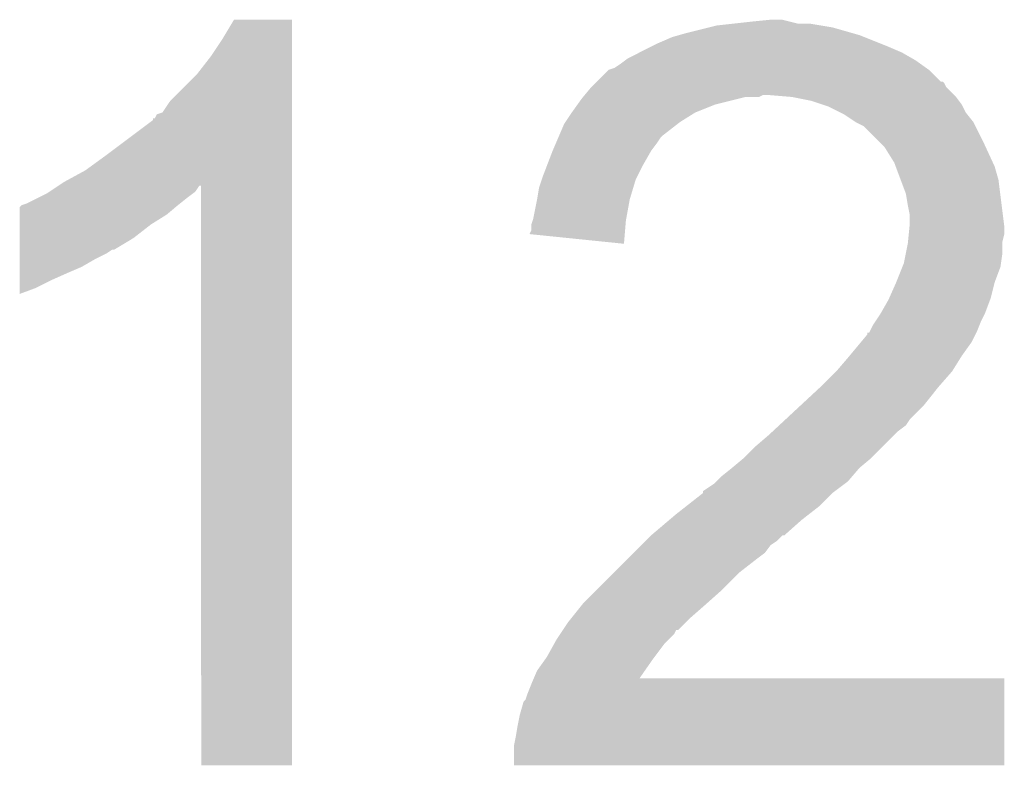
# Model space of a CAD drawing. Extents: x -52 to 48, y -3 to 57.
# Tile 36 of 96: x -31.907 to -30.612, y 52.614 to 53.594. Entities that reach past the tile are written whole.
import ezdxf

# ---------------------------------------------------------------- set-up
doc = ezdxf.new("R2010")
doc.units = 0
doc.layers.add('CLICK_SHIELD_FOR_RED_PITAYA_010', color=11, linetype='CONTINUOUS')

msp = doc.modelspace()

# ---------------------------------------------------------------- linework, layer by layer
at = {"layer": 'CLICK_SHIELD_FOR_RED_PITAYA_010'}
for points in [[(-31.64078, 53.568598), (-31.625548, 53.593968), (-31.549342, 53.568598), (-31.54934, 53.593968)], [(-31.625548, 53.593968), (-31.625528, 53.594), (-31.54934, 53.593968), (-31.625528, 53.594)], [(-30.96768, 53.58892), (-30.94482, 53.59146), (-30.883858, 53.58892), (-30.89402, 53.59146)], [(-30.94482, 53.59146), (-30.919422, 53.594), (-30.89402, 53.59146), (-30.904178, 53.594)], [(-31.03118, 53.57622), (-31.0007, 53.58384), (-30.811468, 53.57622), (-30.838138, 53.58384)], [(-31.0007, 53.58384), (-30.990538, 53.58638), (-30.838138, 53.58384), (-30.853378, 53.58638)], [(-30.990538, 53.58638), (-30.96768, 53.58892), (-30.853378, 53.58638), (-30.868618, 53.58892)], [(-31.65602, 53.54574), (-31.64078, 53.568598), (-31.549342, 53.54574), (-31.549342, 53.568598)], [(-31.06674, 53.56352), (-31.04896, 53.571142), (-30.777178, 53.56352), (-30.796232, 53.571142)], [(-31.04896, 53.571142), (-31.040074, 53.57368), (-30.796232, 53.571142), (-30.802578, 53.57368)], [(-31.040074, 53.57368), (-31.03118, 53.57622), (-30.802578, 53.57368), (-30.811468, 53.57622)], [(-31.09214, 53.55082), (-31.0769, 53.55844), (-30.746698, 53.55082), (-30.76448, 53.55844)], [(-31.0769, 53.55844), (-31.06674, 53.56352), (-30.76448, 53.55844), (-30.777178, 53.56352)], [(-31.6738, 53.522882), (-31.65602, 53.54574), (-31.549344, 53.522882), (-31.549342, 53.54574)], [(-31.11754, 53.53558), (-31.110766, 53.54066), (-30.721806, 53.53558), (-30.728918, 53.54066)], [(-31.110766, 53.54066), (-31.107378, 53.5432), (-30.728918, 53.54066), (-30.733362, 53.5432)], [(-31.107378, 53.5432), (-31.09214, 53.55082), (-30.733362, 53.5432), (-30.746698, 53.55082)], [(-31.14802, 53.51272), (-31.13278, 53.527958), (-30.695904, 53.51272), (-30.711138, 53.527958)], [(-31.13278, 53.527958), (-31.132776, 53.52796), (-30.711138, 53.527958), (-30.71114, 53.52796)], [(-31.132776, 53.52796), (-31.125156, 53.530502), (-30.71114, 53.52796), (-30.714698, 53.530502)], [(-31.125156, 53.530502), (-31.11754, 53.53558), (-30.714698, 53.530502), (-30.721806, 53.53558)], [(-31.709358, 53.487322), (-31.6738, 53.522882), (-31.549344, 53.487322), (-31.549344, 53.522882)], [(-31.164108, 53.49494), (-31.155642, 53.505098), (-30.678118, 53.49494), (-30.688266, 53.505098)], [(-31.155642, 53.505098), (-31.15563, 53.50511), (-30.688266, 53.505098), (-30.688278, 53.50511)], [(-31.15563, 53.50511), (-31.150564, 53.510176), (-30.688278, 53.50511), (-30.690818, 53.510176)], [(-31.150564, 53.510176), (-31.148026, 53.512714), (-30.690818, 53.510176), (-30.693354, 53.512714)], [(-31.148026, 53.512714), (-31.14802, 53.51272), (-30.693354, 53.512714), (-30.695904, 53.51272)], [(-31.719528, 53.472084), (-31.709358, 53.487322), (-31.549344, 53.472084), (-31.549344, 53.487322)], [(-31.173786, 53.482238), (-31.16834, 53.48986), (-30.993082, 53.482238), (-30.962602, 53.48986)], [(-31.16834, 53.48986), (-31.166224, 53.4924), (-30.962602, 53.48986), (-30.952442, 53.4924)], [(-31.166224, 53.4924), (-31.16411, 53.494938), (-30.934664, 53.4924), (-30.929584, 53.494938)], [(-31.16411, 53.494938), (-31.164108, 53.49494), (-30.929584, 53.494938), (-30.921958, 53.49494)], [(-30.89148, 53.4924), (-30.921958, 53.49494), (-30.67558, 53.4924), (-30.678118, 53.49494)], [(-30.89147, 53.492398), (-30.89148, 53.4924), (-30.67558, 53.492398), (-30.67558, 53.4924)], [(-30.866082, 53.48732), (-30.89147, 53.492398), (-30.67177, 53.48732), (-30.67558, 53.492398)], [(-30.850836, 53.482238), (-30.866082, 53.48732), (-30.66796, 53.482238), (-30.67177, 53.48732)], [(-31.18104, 53.47208), (-31.173786, 53.482238), (-31.018476, 53.47208), (-30.993082, 53.482238)], [(-30.843222, 53.4797), (-30.850836, 53.482238), (-30.666688, 53.4797), (-30.66796, 53.482238)], [(-30.828002, 53.47209), (-30.843222, 53.4797), (-30.66288, 53.47209), (-30.666688, 53.4797)], [(-31.79318, 53.4162), (-31.73222, 53.46193), (-31.549346, 53.4162), (-31.549346, 53.46193)], [(-31.73222, 53.46193), (-31.732188, 53.46446), (-31.549346, 53.46193), (-31.549346, 53.46446)], [(-31.732188, 53.46446), (-31.729674, 53.464484), (-31.549346, 53.46446), (-31.549346, 53.464484)], [(-31.729674, 53.464484), (-31.727132, 53.46953), (-31.549346, 53.464484), (-31.549346, 53.46953)], [(-31.727132, 53.46953), (-31.719528, 53.472084), (-31.549346, 53.46953), (-31.549344, 53.472084)], [(-31.189508, 53.45938), (-31.181042, 53.472078), (-31.0388, 53.45938), (-31.01848, 53.472078)], [(-31.181042, 53.472078), (-31.18104, 53.47208), (-31.01848, 53.472078), (-31.018476, 53.47208)], [(-30.822902, 53.46954), (-30.828002, 53.47209), (-30.66084, 53.46954), (-30.66288, 53.47209)], [(-30.807662, 53.459382), (-30.822902, 53.46954), (-30.65272, 53.459382), (-30.66084, 53.46954)], [(-31.197732, 53.441598), (-31.191198, 53.456842), (-31.06166, 53.441598), (-31.042064, 53.456842)], [(-31.191198, 53.456842), (-31.189508, 53.45938), (-31.042064, 53.456842), (-31.0388, 53.45938)], [(-30.807654, 53.459378), (-30.807662, 53.459382), (-30.652718, 53.459378), (-30.65272, 53.459382)], [(-30.797504, 53.454302), (-30.807654, 53.459378), (-30.65018, 53.454302), (-30.652718, 53.459378)], [(-30.77718, 53.43398), (-30.797504, 53.454302), (-30.64002, 53.43398), (-30.65018, 53.454302)], [(-31.202086, 53.43144), (-31.19882, 53.43906), (-31.06928, 53.43144), (-31.0642, 53.43906)], [(-31.19882, 53.43906), (-31.197732, 53.441598), (-31.0642, 53.43906), (-31.06166, 53.441598)], [(-31.20644, 53.42128), (-31.202086, 53.43144), (-31.076902, 53.42128), (-31.06928, 53.43144)], [(-30.769562, 53.426362), (-30.77718, 53.43398), (-30.636502, 53.426362), (-30.64002, 53.43398)], [(-30.756862, 53.406042), (-30.769562, 53.426362), (-30.627122, 53.406042), (-30.636502, 53.426362)], [(-31.821118, 53.39588), (-31.79318, 53.4162), (-31.549348, 53.39588), (-31.549346, 53.4162)], [(-31.21328, 53.4035), (-31.206442, 53.421278), (-31.08706, 53.4035), (-31.076902, 53.421278)], [(-31.206442, 53.421278), (-31.20644, 53.42128), (-31.076902, 53.421278), (-31.076902, 53.42128)], [(-31.21914, 53.38826), (-31.21328, 53.4035), (-31.094682, 53.38826), (-31.08706, 53.4035)], [(-30.754956, 53.40096), (-30.756862, 53.406042), (-30.624778, 53.40096), (-30.627122, 53.406042)], [(-30.748288, 53.383178), (-30.754956, 53.40096), (-30.6197, 53.383178), (-30.624778, 53.40096)], [(-31.849062, 53.380638), (-31.821118, 53.39588), (-31.549348, 53.380638), (-31.549348, 53.39588)], [(-31.220834, 53.383178), (-31.21914, 53.38826), (-31.097222, 53.383178), (-31.094682, 53.38826)], [(-31.868114, 53.367938), (-31.856692, 53.375552), (-31.676342, 53.367938), (-31.671254, 53.375552)], [(-31.856692, 53.375552), (-31.85668, 53.37556), (-31.671254, 53.375552), (-31.668752, 53.37556)], [(-31.85668, 53.37556), (-31.849062, 53.380638), (-31.549348, 53.37556), (-31.549348, 53.380638)], [(-31.66872, 52.613592), (-31.668752, 53.37556), (-31.549372, 52.613592), (-31.549348, 53.37556)], [(-31.22676, 53.35778), (-31.224218, 53.373022), (-31.10484, 53.35778), (-31.10027, 53.373022)], [(-31.224218, 53.373022), (-31.220834, 53.383178), (-31.10027, 53.373022), (-31.097222, 53.383178)], [(-30.741622, 53.365402), (-30.748288, 53.383178), (-30.617478, 53.365402), (-30.6197, 53.383178)], [(-31.89732, 53.3527), (-31.882082, 53.36032), (-31.696026, 53.3527), (-31.6865, 53.36032)], [(-31.882082, 53.36032), (-31.871918, 53.365402), (-31.6865, 53.36032), (-31.679724, 53.365402)], [(-31.871918, 53.365402), (-31.868114, 53.367938), (-31.679724, 53.365402), (-31.676342, 53.367938)], [(-31.23184, 53.332382), (-31.22676, 53.35778), (-31.10946, 53.332382), (-31.10484, 53.35778)], [(-30.73908, 53.35016), (-30.741622, 53.365402), (-30.615572, 53.35016), (-30.617478, 53.365402)], [(-31.907476, 53.33746), (-31.907474, 53.347626), (-31.714442, 53.33746), (-31.702242, 53.347626)], [(-31.907474, 53.347626), (-31.904936, 53.35016), (-31.702242, 53.347626), (-31.6992, 53.35016)], [(-31.904936, 53.35016), (-31.89732, 53.3527), (-31.6992, 53.35016), (-31.696026, 53.3527)], [(-30.73654, 53.337462), (-30.73908, 53.35016), (-30.613984, 53.337462), (-30.615572, 53.35016)], [(-31.907476, 53.32476), (-31.907476, 53.33746), (-31.73476, 53.32476), (-31.714442, 53.33746)], [(-31.232686, 53.329842), (-31.23184, 53.332382), (-31.10992, 53.329842), (-31.10946, 53.332382)], [(-30.73654, 53.324758), (-30.73654, 53.337462), (-30.612396, 53.324758), (-30.613984, 53.337462)], [(-31.907478, 53.306978), (-31.907476, 53.32476), (-31.757622, 53.306978), (-31.73476, 53.32476)], [(-31.23438, 53.317144), (-31.234378, 53.324762), (-31.110992, 53.317144), (-31.11035, 53.324762)], [(-31.234378, 53.324762), (-31.232686, 53.329842), (-31.11035, 53.324762), (-31.10992, 53.329842)], [(-30.73781, 53.312058), (-30.736794, 53.322218), (-30.61208, 53.312058), (-30.61208, 53.322218)], [(-30.736794, 53.322218), (-30.73654, 53.324758), (-30.61208, 53.322218), (-30.612396, 53.324758)], [(-31.907478, 53.29174), (-31.907478, 53.306978), (-31.783014, 53.29174), (-31.757622, 53.306978)], [(-31.236896, 53.312096), (-31.23438, 53.317144), (-31.111418, 53.312096), (-31.110992, 53.317144)], [(-31.112492, 53.299362), (-31.236896, 53.312096), (-31.112492, 53.299362), (-31.111418, 53.312096)], [(-30.738826, 53.301898), (-30.73781, 53.312058), (-30.61462, 53.301898), (-30.61208, 53.312058)], [(-30.74162, 53.28666), (-30.73908, 53.299358), (-30.61462, 53.28666), (-30.61462, 53.299358)], [(-30.73908, 53.299358), (-30.738826, 53.301898), (-30.61462, 53.299358), (-30.61462, 53.301898)], [(-31.907478, 53.291736), (-31.907478, 53.29174), (-31.785566, 53.291736), (-31.783014, 53.29174)], [(-31.907478, 53.28666), (-31.907478, 53.291736), (-31.793182, 53.28666), (-31.785566, 53.291736)], [(-31.907478, 53.27904), (-31.907478, 53.28666), (-31.808418, 53.27904), (-31.793182, 53.28666)], [(-30.74416, 53.273962), (-30.74162, 53.28666), (-30.616436, 53.273962), (-30.61462, 53.28666)], [(-31.90748, 53.26888), (-31.907478, 53.27904), (-31.8262, 53.26888), (-31.808418, 53.27904)], [(-31.90748, 53.26126), (-31.90748, 53.26888), (-31.84398, 53.26126), (-31.8262, 53.26888)], [(-30.75432, 53.24856), (-30.746196, 53.268876), (-30.62478, 53.24856), (-30.617162, 53.268876)], [(-30.746196, 53.268876), (-30.74416, 53.273962), (-30.617162, 53.268876), (-30.616436, 53.273962)], [(-31.90748, 53.2511), (-31.90748, 53.26126), (-31.86684, 53.2511), (-31.84398, 53.26126)], [(-31.90748, 53.24094), (-31.90748, 53.2511), (-31.88716, 53.24094), (-31.86684, 53.2511)], [(-30.763354, 53.228238), (-30.754322, 53.248558), (-30.629862, 53.228238), (-30.62478, 53.248558)], [(-30.754322, 53.248558), (-30.75432, 53.24856), (-30.62478, 53.248558), (-30.62478, 53.24856)], [(-31.90748, 53.23336), (-31.90748, 53.24094), (-31.90748, 53.23336), (-31.88716, 53.24094)], [(-30.76448, 53.225702), (-30.763354, 53.228238), (-30.630814, 53.225702), (-30.629862, 53.228238)], [(-30.774642, 53.20792), (-30.76448, 53.225702), (-30.63748, 53.20792), (-30.630814, 53.225702)], [(-30.781414, 53.19776), (-30.774642, 53.207918), (-30.64256, 53.19776), (-30.637482, 53.207918)], [(-30.774642, 53.207918), (-30.774642, 53.20792), (-30.637482, 53.207918), (-30.63748, 53.20792)], [(-30.788616, 53.18506), (-30.784798, 53.192682), (-30.64764, 53.18506), (-30.644592, 53.192682)], [(-30.784798, 53.192682), (-30.781414, 53.19776), (-30.644592, 53.192682), (-30.64256, 53.19776)], [(-30.800878, 53.16983), (-30.79242, 53.179976), (-30.655262, 53.16983), (-30.650186, 53.179976)], [(-30.79242, 53.179976), (-30.792388, 53.18252), (-30.650186, 53.179976), (-30.648912, 53.18252)], [(-30.792388, 53.18252), (-30.789874, 53.182544), (-30.648912, 53.18252), (-30.6489, 53.182544)], [(-30.789874, 53.182544), (-30.788616, 53.18506), (-30.6489, 53.182544), (-30.64764, 53.18506)], [(-30.815704, 53.15204), (-30.800878, 53.16983), (-30.66796, 53.15204), (-30.655262, 53.16983)], [(-30.81782, 53.1495), (-30.815704, 53.15204), (-30.669548, 53.1495), (-30.66796, 53.15204)], [(-30.83306, 53.13172), (-30.81782, 53.1495), (-30.68066, 53.13172), (-30.669548, 53.1495)], [(-30.85084, 53.11394), (-30.833062, 53.131718), (-30.696218, 53.11394), (-30.68066, 53.131718)], [(-30.833062, 53.131718), (-30.83306, 53.13172), (-30.68066, 53.131718), (-30.68066, 53.13172)], [(-30.853576, 53.1114), (-30.85084, 53.11394), (-30.69844, 53.1114), (-30.696218, 53.11394)], [(-30.88093, 53.086), (-30.853576, 53.1114), (-30.71876, 53.086), (-30.69844, 53.1114)], [(-30.900078, 53.06822), (-30.88093, 53.086), (-30.73654, 53.06822), (-30.71876, 53.086)], [(-30.916492, 53.052978), (-30.908286, 53.060598), (-30.75178, 53.052978), (-30.741622, 53.060598)], [(-30.908286, 53.060598), (-30.900078, 53.06822), (-30.741622, 53.060598), (-30.73654, 53.06822)], [(-30.93974, 53.03266), (-30.92196, 53.0479), (-30.7721, 53.03266), (-30.75686, 53.0479)], [(-30.92196, 53.0479), (-30.916492, 53.052978), (-30.75686, 53.0479), (-30.75178, 53.052978)], [(-30.95498, 53.01742), (-30.93974, 53.03266), (-30.78734, 53.01742), (-30.7721, 53.03266)], [(-30.97022, 53.00472), (-30.954982, 53.017418), (-30.802582, 53.00472), (-30.787344, 53.017418)], [(-30.954982, 53.017418), (-30.95498, 53.01742), (-30.787344, 53.017418), (-30.78734, 53.01742)], [(-30.982918, 52.994562), (-30.97022, 53.00472), (-30.811288, 52.994562), (-30.802582, 53.00472)], [(-31.008312, 52.974234), (-30.993078, 52.984402), (-30.83476, 52.974234), (-30.821204, 52.984402)], [(-30.993078, 52.984402), (-30.990542, 52.986938), (-30.821204, 52.984402), (-30.817822, 52.986938)], [(-30.990542, 52.986938), (-30.982918, 52.994562), (-30.817822, 52.986938), (-30.811288, 52.994562)], [(-31.03095, 52.95392), (-31.00832, 52.971698), (-30.855922, 52.95392), (-30.83814, 52.971698)], [(-31.00832, 52.971698), (-31.008312, 52.974234), (-30.83814, 52.971698), (-30.83476, 52.974234)], [(-31.052886, 52.93614), (-31.04388, 52.94376), (-30.87878, 52.93614), (-30.868984, 52.94376)], [(-31.04388, 52.94376), (-31.03095, 52.95392), (-30.868984, 52.94376), (-30.855922, 52.95392)], [(-31.0769, 52.91582), (-31.052886, 52.93614), (-30.901636, 52.91582), (-30.87878, 52.93614)], [(-31.089602, 52.903118), (-31.08452, 52.9082), (-30.919422, 52.903118), (-30.9118, 52.9082)], [(-31.08452, 52.9082), (-31.076906, 52.915814), (-30.9118, 52.9082), (-30.904186, 52.915814)], [(-31.076906, 52.915814), (-31.0769, 52.91582), (-30.904186, 52.915814), (-30.901636, 52.91582)], [(-31.10738, 52.88534), (-31.099762, 52.892958), (-30.9372, 52.88534), (-30.927042, 52.892958)], [(-31.099762, 52.892958), (-31.089602, 52.903118), (-30.927042, 52.892958), (-30.919422, 52.903118)], [(-31.125162, 52.867558), (-31.10738, 52.88534), (-30.96006, 52.867558), (-30.9372, 52.88534)], [(-31.14802, 52.8447), (-31.125162, 52.867558), (-30.98292, 52.8447), (-30.96006, 52.867558)], [(-31.1658, 52.82692), (-31.14802, 52.8447), (-31.002924, 52.82692), (-30.98292, 52.8447)], [(-31.167832, 52.82438), (-31.1658, 52.82692), (-31.00578, 52.82438), (-31.002924, 52.82692)], [(-31.182056, 52.806602), (-31.167832, 52.82438), (-31.0261, 52.806602), (-31.00578, 52.82438)], [(-31.192894, 52.79136), (-31.18612, 52.80152), (-31.041336, 52.79136), (-31.03118, 52.80152)], [(-31.18612, 52.80152), (-31.182056, 52.806602), (-31.03118, 52.80152), (-31.0261, 52.806602)], [(-31.196274, 52.78629), (-31.19291, 52.791336), (-31.046422, 52.78629), (-31.043886, 52.791336)], [(-31.19291, 52.791336), (-31.192894, 52.79136), (-31.043886, 52.791336), (-31.041336, 52.79136)], [(-31.204184, 52.773578), (-31.20136, 52.77866), (-31.05912, 52.773578), (-31.054044, 52.77866)], [(-31.20136, 52.77866), (-31.196274, 52.78629), (-31.054044, 52.77866), (-31.046422, 52.78629)], [(-31.214058, 52.7558), (-31.204184, 52.773578), (-31.072456, 52.7558), (-31.05912, 52.773578)], [(-31.226758, 52.738022), (-31.215874, 52.75326), (-31.08499, 52.738022), (-31.07436, 52.75326)], [(-31.215874, 52.75326), (-31.214058, 52.7558), (-31.07436, 52.75326), (-31.072456, 52.7558)], [(-31.231114, 52.72786), (-31.226758, 52.738022), (-31.092078, 52.72786), (-31.08499, 52.738022)], [(-31.23438, 52.72024), (-31.231128, 52.727828), (-30.612084, 52.72024), (-30.61208, 52.727828)], [(-31.231128, 52.727828), (-31.231114, 52.72786), (-30.61208, 52.727828), (-31.092078, 52.72786)], [(-31.23946, 52.70754), (-31.23438, 52.72024), (-30.612086, 52.70754), (-30.612084, 52.72024)], [(-31.24962, 52.6796), (-31.244536, 52.697372), (-30.612094, 52.6796), (-30.61209, 52.697372)], [(-31.244536, 52.697372), (-31.242, 52.699924), (-30.61209, 52.697372), (-30.612088, 52.699924)], [(-31.242, 52.699924), (-31.23946, 52.70754), (-30.612088, 52.699924), (-30.612086, 52.70754)], [(-31.25216, 52.6669), (-31.24962, 52.6796), (-30.612098, 52.6669), (-30.612094, 52.6796)], [(-31.2547, 52.65166), (-31.25216, 52.6669), (-30.612102, 52.65166), (-30.612098, 52.6669)], [(-31.25724, 52.638962), (-31.2547, 52.65166), (-30.612106, 52.638962), (-30.612102, 52.65166)], [(-31.25724, 52.613592), (-31.25724, 52.638962), (-30.612112, 52.613592), (-30.612106, 52.638962)], [(-31.549372, 52.61356), (-31.66872, 52.613592), (-31.549372, 52.61356), (-31.549372, 52.613592)], [(-30.612112, 52.61356), (-31.25724, 52.613592), (-30.612112, 52.61356), (-30.612112, 52.613592)]]:
    msp.add_solid(points, dxfattribs=at)

doc.saveas('drawing.dxf')
